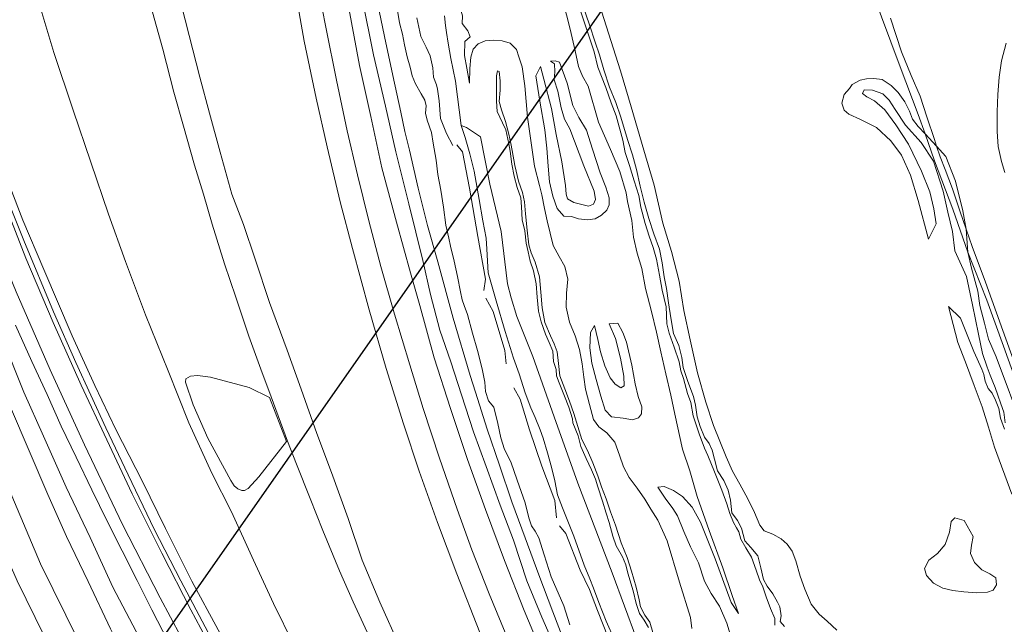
# Model space of a CAD drawing. Header units: metres. Extents: x 69428 to 72581, y 405279 to 408746.
# Tile 20 of 39: x 70308 to 70519, y 408190 to 408319. Entities that reach past the tile are written whole.
import ezdxf

# ---------------------------------------------------------------- set-up
doc = ezdxf.new("R2010")
doc.units = ezdxf.units.M
doc.layers.add('Bladindeling', color=1, linetype='CONTINUOUS', plot=False)
for name, color, linetype, lineweight in [('BS-BINNENKRUINLIJN-KPN', 253, 'CONTINUOUS', 0), ('BS-BINNENTEENLIJN-KPN', 253, 'CONTINUOUS', 0), ('BS-GELEIDERAIL', 253, 'CONTINUOUS', 0), ('BS-INSTEEK-SLOOT-KPN', 253, 'CONTINUOUS', 0), ('BS-KANT-VERHARDING', 253, 'CONTINUOUS', 0), ('BS-KRUINLIJN', 253, 'CONTINUOUS', 0), ('BS-OVERIG-KPN', 253, 'CONTINUOUS', 0), ('BS-RASTER', 253, 'RASTER', 0)]:
    doc.layers.add(name, color=color, linetype=linetype, lineweight=lineweight)
doc.linetypes.add('RASTER', pattern='A,3,-2,[200,RASTER,S=0.75,R=0,X=0,Y=0],-2,3', length=10)

msp = doc.modelspace()

# ---------------------------------------------------------------- linework, layer by layer
at = {"layer": 'Bladindeling'}
msp.add_lwpolyline([(70059.480826, 408602.441538), (70442.02483, 408334.581343), (69982.590105, 407678.440555), (69600.0461, 407946.300751)], close=True, dxfattribs=at)
at = {"layer": 'BS-BINNENKRUINLIJN-KPN'}
for points in [[(70398.814, 408338.849), (70400.289, 408333.463), (70401.977, 408329.706), (70403.144, 408327.558), (70403.383, 408325.558), (70402.914, 408324.154), (70402.019, 408323.313), (70402.428, 408321.527), (70402.908, 408319.831), (70402.864, 408318.167), (70404.034, 408316.62), (70404.577, 408315.35), (70403.418, 408314.33), (70403.348, 408311.392), (70403.841, 408308.65), (70404.388, 408305.49)], [(70278.308, 408323.579), (70282.029, 408312.822), (70285.8, 408302.125), (70289.156, 408292.435), (70292.562, 408282.801), (70296.218, 408272.564), (70300.586, 408261.608), (70304.654, 408251.152), (70309.273, 408239.55), (70313.493, 408230.186), (70318.291, 408219.265), (70323.431, 408208.555), (70328.267, 408197.917), (70333.288, 408188.475), (70338.801, 408177.889), (70344.656, 408167.502), (70350.123, 408157.66), (70355.404, 408148.184), (70361.532, 408137.453), (70368.344, 408125.528), (70374.923, 408114.814), (70379.411, 408108.015), (70383.605, 408101.673)], [(70427.168, 408323.685), (70428.735, 408318.989), (70431, 408312.123), (70431.829, 408308.871), (70433.521, 408304.532), (70434.636, 408301.301), (70435.713, 408298.493), (70437.139, 408293.328), (70437.657, 408290.661), (70438.584, 408287.872), (70439.581, 408284.641), (70440.528, 408281.495), (70440.997, 408278.992), (70441.892, 408275.521), (70442.754, 408272.792), (70443.636, 408270.386), (70444.313, 408267.891), (70444.974, 408264.503), (70445.514, 408261.311), (70446.358, 408257.724), (70446.547, 408254.127), (70447.042, 408252.108), (70448.073, 408249.15), (70449.151, 408245.984), (70449.555, 408244.092), (70450.106, 408242.496), (70450.93, 408239.259), (70451.65, 408237.331), (70452.168, 408234.531), (70453.432, 408230.645), (70454.608, 408227.585), (70455.253, 408226.02), (70456.678, 408222.56), (70458.301, 408218.64), (70459.361, 408215.757), (70459.949, 408213.651), (70460.754, 408211.753), (70461.411, 408210.613), (70461.933, 408209.739), (70462.349, 408208.174), (70463.365, 408206.323), (70464.575, 408204.314), (70465.602, 408201.575), (70466.343, 408199.506), (70467.007, 408198.043), (70467.702, 408195.918), (70468.695, 408193.394), (70469.603, 408191.237), (70469.573, 408189.844)], [(70378.666, 408321.441), (70380.914, 408309.198), (70383.351, 408298.326), (70385.727, 408287.399), (70388.825, 408275.835), (70391.822, 408265.017), (70393.792, 408258.057)], [(70396.646, 408292.687), (70396.293, 408294.954), (70395.397, 408297.54), (70395.051, 408299.047), (70395.185, 408300.641), (70394.869, 408301.815), (70394.083, 408303.156), (70392.917, 408305.302), (70392.179, 408307.017), (70391.74, 408308.855), (70391.114, 408311.062), (70390.552, 408313.623), (70390.112, 408315.939), (70389.506, 408318.33), (70389.055, 408320.991)], [(70471.631, 408189.567), (70470.693, 408190.638), (70470.932, 408191.798), (70470.62, 408193.737), (70470.133, 408194.753), (70469.155, 408196.519), (70467.961, 408198.191), (70467.173, 408199.594), (70466.618, 408202.086), (70465.928, 408204.628), (70464.47, 408206.413), (70463.174, 408207.853), (70462.48, 408210.509), (70461.647, 408212.193), (70460.427, 408213.825), (70460.117, 408216.506), (70459.637, 408218.635), (70458.694, 408220.67), (70457.346, 408222.788), (70456.719, 408225.219), (70456.191, 408227.157), (70455.582, 408228.614), (70454.6, 408229.951), (70453.652, 408232.237), (70453.038, 408234.286), (70452.652, 408236.765), (70452.217, 408238.64), (70451.049, 408241.83), (70450.05, 408244.774), (70449.711, 408246.931), (70449.074, 408249.515), (70447.943, 408252.081), (70447.387, 408255.386), (70446.92, 408258.632), (70446.48, 408261.659), (70445.949, 408264.152), (70445.561, 408267.149), (70444.969, 408270.04), (70443.778, 408273.288), (70442.68, 408276.59), (70441.703, 408280.046), (70440.844, 408283.463), (70440.036, 408287.019), (70439.234, 408290.17), (70438.16, 408293.481), (70436.704, 408298.237), (70435.645, 408301.32), (70434.281, 408304.606), (70433.122, 408308.303), (70432.166, 408311.476), (70431.229, 408314.218), (70430.028, 408317.886), (70428.634, 408322.004)], [(70292.89, 408319.764), (70297.742, 408306.021), (70303.919, 408289.384), (70309.108, 408276.244), (70313.585, 408265.736), (70319.571, 408251.565), (70324.422, 408240.967), (70328.892, 408231.604), (70334.647, 408220.474), (70339.545, 408210.496), (70345.154, 408199.234), (70350.742, 408188.819), (70355.836, 408179.691), (70361.505, 408169.536), (70366.918, 408160.344), (70372.818, 408150.824), (70377.923, 408143.202), (70383.545, 408134.285), (70387.258, 408128.063)], [(70421.671, 408310.174), (70422.721, 408310.262), (70423.614, 408309.908), (70425.23, 408305.488), (70426.44, 408300.665), (70427.722, 408298.174), (70429.367, 408295.41), (70430.667, 408291.404), (70432.309, 408286.36), (70433.534, 408283.243), (70434.234, 408280.988), (70434.258, 408279.511), (70433.724, 408278.38), (70432.621, 408277.319), (70431.214, 408276.547), (70429.611, 408276.31), (70427.655, 408276.493), (70426.191, 408276.996), (70424.557, 408277.077), (70423.097, 408278.708), (70422.202, 408281.369), (70421.483, 408284.413), (70421.173, 408287.77), (70420.948, 408291.622), (70420.465, 408295.539), (70419.463, 408301.608), (70418.562, 408307.012), (70419.596, 408309.036)], [(70443.559, 408188.266), (70442.942, 408190.504), (70441.873, 408191.98), (70440.922, 408193.763), (70440.607, 408195.253), (70440.002, 408197.932), (70439.023, 408201.329), (70438.035, 408204.281), (70436.762, 408207.424), (70435.594, 408211.148), (70434.526, 408214.043), (70433.574, 408216.765), (70432.597, 408219.32), (70431.809, 408221.73), (70430.775, 408224.445), (70429.584, 408227.134), (70428.363, 408229.454), (70427.528, 408232.199), (70426.699, 408235.004), (70425.793, 408237.645), (70424.76, 408240.234), (70423.702, 408243.062), (70423.403, 408245.653), (70423.147, 408248.144), (70422.481, 408249.874), (70421.683, 408251.579), (70420.495, 408254.422), (70419.95, 408257.508), (70419.672, 408260.863), (70419.372, 408264.169), (70418.449, 408267.281), (70417.613, 408269.295), (70417.106, 408270.98), (70416.702, 408274.086), (70416.373, 408277.561), (70416.165, 408280.124), (70415.736, 408282.164), (70414.871, 408284.523), (70414.086, 408287.872), (70413.549, 408291.096), (70413.233, 408292.594), (70412.809, 408294.607), (70412.111, 408297.267), (70411.21, 408299.774), (70410.782, 408301.567), (70410.954, 408303.955), (70410.926, 408305.986), (70410.752, 408307.917), (70410.389, 408308.089), (70410.166, 408307.024), (70410.197, 408304.129), (70410.143, 408301.627), (70410.342, 408299.414), (70411.428, 408297.023), (70412.149, 408295.496), (70412.842, 408292.553), (70413.07, 408290.965), (70413.454, 408288.188), (70413.964, 408285.647), (70414.575, 408283.224), (70415.356, 408281.011), (70415.518, 408279.075), (70415.674, 408276.282), (70416.223, 408273.963), (70416.481, 408271.3), (70416.911, 408269.456), (70417.392, 408267.515), (70418.059, 408265.401), (70418.642, 408262.674), (70418.88, 408259.801), (70419.145, 408256.816), (70419.688, 408254.551), (70420.607, 408251.895), (70421.427, 408250.128), (70422.176, 408248.267), (70422.367, 408246.057), (70422.882, 408244.358), (70422.965, 408243.005), (70423.542, 408241.559), (70424.71, 408238.727), (70425.595, 408236.353), (70426.402, 408233.854), (70426.478, 408233.023), (70427.578, 408230.216), (70428.187, 408227.974), (70429.304, 408225.36), (70430.429, 408222.982), (70431.305, 408220.961), (70431.791, 408219.316), (70432.776, 408216.32), (70433.613, 408213.732), (70434.245, 408211.742), (70435.023, 408208.817), (70435.716, 408206.766), (70437.095, 408204.413), (70437.803, 408202.701), (70438.176, 408200.933), (70439.35, 408197.143), (70440.01, 408194.458), (70440.71, 408192.305), (70441.673, 408190.943), (70442.593, 408189.352)], [(70502.407, 408272.202), (70503.996, 408275.441), (70503.529, 408278.678), (70502.665, 408282.26), (70500.911, 408286.663), (70498.127, 408292.453), (70495.384, 408296.594), (70493.05, 408299.743), (70490.859, 408301.699), (70489.252, 408302.57), (70488.282, 408303.235), (70488.639, 408304.034), (70490.401, 408304.005), (70492.671, 408303.153), (70493.99, 408301.851), (70495.274, 408299.856), (70497.486, 408296.518), (70500.834, 408292.796), (70503.442, 408288.796), (70505.493, 408282.414), (70506.533, 408277.978), (70507.516, 408273.799), (70508.027, 408269.729), (70510.531, 408264.232), (70511.744, 408258.199), (70513.088, 408251.914), (70513.911, 408247.82), (70514.894, 408244.879), (70515.522, 408243.207), (70516.104, 408241.734), (70516.637, 408240.558), (70517.15, 408238.906), (70517.819, 408237.082), (70518.439, 408235.315), (70518.759, 408233.016)], [(70396.646, 408292.687), (70397.266, 408289.068)], [(70401.74, 408292.31), (70402.927, 408290.823), (70404.425, 408283.05), (70406.183, 408272.783), (70407.823, 408263.671), (70407.448, 408261.245)], [(70407.895, 408259.574), (70409.479, 408256.749), (70411.948, 408248.429), (70412.271, 408245.575)], [(70393.792, 408258.057), (70396.878, 408246.9), (70400.377, 408236.061), (70403.982, 408225.147), (70407.863, 408214.522), (70411.864, 408203.602), (70416.08, 408192.945), (70420.155, 408183.309), (70424.984, 408172.096), (70430.155, 408160.443), (70436.125, 408147.749), (70442.546, 408135.185), (70448.761, 408123.325), (70454.476, 408112.748), (70460.886, 408101.842), (70466.423, 408092.084), (70472.445, 408082.846)], [(70518.604, 408231.623), (70517.762, 408233.987), (70517.374, 408236.088), (70516.687, 408237.872), (70515.96, 408239.34), (70515.156, 408240.306), (70514.448, 408241.885), (70514.181, 408243.337), (70513.752, 408244.486), (70512.033, 408248.23), (70509.184, 408255.307), (70506.632, 408257.815)], [(70431.103, 408253.736), (70430.227, 408252.279), (70430.085, 408249.016), (70430.539, 408245.703), (70431.438, 408242.264), (70432.458, 408238.708), (70433.344, 408235.728), (70434.724, 408234.259), (70437.2, 408234.027), (70439.231, 408233.623), (70440.493, 408234.036), (70441.134, 408234.939), (70441.174, 408236.383), (70440.404, 408238.62), (70439.77, 408241.341), (70439.078, 408245.306), (70437.951, 408250.211), (70437.124, 408252.284), (70436.041, 408254.259), (70434.191, 408254.104)], [(70413.856, 408240.466), (70415.215, 408238.041), (70417.248, 408231.506), (70419.83, 408223.736), (70422.601, 408216.42), (70423.008, 408212.768)], [(70444.626, 408219.25), (70445.977, 408219.392), (70447.975, 408218.581), (70449.909, 408217.317), (70451.923, 408215.009), (70453.718, 408211.806), (70456.847, 408204.008), (70460.302, 408194.669), (70461.802, 408192.359)], [(70423.616, 408211.001), (70424.97, 408209.366), (70428.072, 408201.59), (70430.035, 408197.473), (70431.73, 408192.954), (70435.095, 408184.504), (70437.591, 408178.778), (70440.659, 408171.607), (70444.787, 408163.156), (70448.997, 408153.902), (70452.448, 408147.373), (70455.236, 408141.587), (70459.371, 408133.038), (70463.307, 408125.901), (70468.784, 408116.404), (70472.022, 408111.133), (70475.826, 408104.616), (70480.641, 408096.507), (70483.098, 408092.545), (70487.952, 408085.362)]]:
    msp.add_lwpolyline(points, dxfattribs=at)
at = {"layer": 'BS-BINNENTEENLIJN-KPN'}
for points in [[(70373.761, 408444.052), (70372.378, 408443.634), (70371.474, 408442.938), (70371.104, 408441.971), (70371.044, 408440.147), (70370.857, 408437.431), (70370.616, 408434.223), (70370.501, 408430.164), (70370.524, 408426.914), (70370.671, 408417.356), (70371.27, 408406.857), (70372.094, 408394.681), (70373.124, 408383.372), (70374.456, 408372.107), (70376.122, 408359.355), (70377.502, 408347.166), (70379.521, 408334.421), (70381.541, 408323.616), (70383.939, 408311.529), (70386.508, 408300.562), (70388.673, 408290.823), (70391.487, 408279.692), (70394.46, 408267.663)], [(70311.878, 408324.874), (70315.67, 408312.033), (70319.786, 408299.7), (70323.604, 408288.576), (70327.37, 408277.503), (70330.984, 408267.434), (70335.25, 408256.021), (70340.076, 408244.101), (70344.496, 408233.032), (70349.389, 408222.282), (70353.608, 408214.036), (70358.313, 408203.678), (70362.572, 408194.492), (70366.935, 408185.648), (70370.669, 408178.561), (70375.445, 408169.396), (70380.322, 408160.116), (70384.463, 408152.848), (70389.094, 408144.523)], [(70431.688, 408323.788), (70434.095, 408316.107), (70436.62, 408308.059), (70438.893, 408300.381), (70441.612, 408291.177), (70443.812, 408283.688), (70445.71, 408275.592), (70447.5, 408269.586), (70449.203, 408263.243), (70450.181, 408256.974), (70451.498, 408250.68), (70453.1, 408243.646), (70454.83, 408237.438), (70456.522, 408232.416), (70459.216, 408225.73), (70460.561, 408222.688), (70462.092, 408219.916), (70463.805, 408216.8), (70465.219, 408213.894), (70466.364, 408211.163), (70467.306, 408209.958), (70469.17, 408209.253), (70470.947, 408208.231), (70472.255, 408207.121), (70473.306, 408205.597), (70474.082, 408203.545), (70474.997, 408200.311), (70475.96, 408197.492), (70477.359, 408194.338), (70479.053, 408192.192), (70480.75, 408190.664), (70482.812, 408188.786)], [(70461.802, 408192.359), (70460.474, 408196.172), (70458.491, 408202.069), (70455.6, 408210.021), (70453.042, 408217.308), (70451.415, 408222.797), (70449.847, 408227.415), (70448.231, 408234.865), (70447.397, 408238.915), (70446.287, 408243.467), (70445.251, 408248.143), (70444.295, 408252.327), (70443.28, 408256.732), (70442.012, 408261.644), (70441.195, 408265.899), (70440.22, 408269.163), (70439.427, 408272.625), (70439.068, 408276.157), (70438.145, 408280.189), (70437.832, 408282.045), (70436.505, 408286.612), (70434.489, 408291.333), (70431.982, 408297.164), (70429.737, 408304.852), (70428.546, 408306.983), (70427.698, 408308.993), (70426.995, 408312.353), (70426.137, 408316.084), (70425.388, 408318.97), (70424.603, 408321.863)], [(70393.182, 408319.404), (70394.034, 408315.433), (70395.151, 408313.173), (70395.99, 408311.311), (70396.56, 408308.747), (70396.716, 408306.742), (70397.346, 408305.131), (70397.6, 408304.16), (70397.906, 408301.692), (70398.196, 408297.958)], [(70399.832, 408313.983), (70399.522, 408316.271), (70399.297, 408317.788), (70399.066, 408319.81)], [(70402.626, 408296.401), (70401.437, 408305.906), (70400.399, 408310.758), (70399.832, 408313.983)], [(70404.388, 408305.49), (70404.464, 408308.582), (70404.71, 408311.007), (70405.176, 408312.737), (70406.241, 408313.855), (70407.729, 408314.458), (70409.618, 408314.602), (70411.355, 408314.506), (70413.062, 408314.011), (70414.433, 408312.676), (70414.946, 408311.071), (70415.665, 408308.938), (70416.203, 408304.889), (70416.782, 408298.216), (70418.31, 408287.788), (70419.363, 408283.647), (70419.865, 408281.648), (70420.416, 408278.692), (70421.019, 408276.072), (70422.271, 408270.822), (70423.548, 408268.481), (70424.774, 408266.343), (70425.376, 408263.624), (70425.131, 408260.633), (70425.023, 408257.646), (70425.775, 408254.461), (70426.99, 408251.537), (70427.915, 408248.68), (70428.486, 408245.623), (70428.793, 408242.78), (70429.171, 408240.184), (70430.035, 408236.94), (70430.902, 408233.74), (70432.002, 408232.171), (70433.745, 408230.864), (70435.403, 408228.859), (70436.423, 408226.12), (70437.293, 408223.588), (70438.487, 408221.362), (70440.188, 408219.032), (70441.842, 408216.696), (70443.141, 408214.599), (70444.636, 408212.207), (70446.604, 408207.847), (70449.267, 408199.018), (70451.603, 408191.456), (70451.884, 408189.151)], [(70419.596, 408309.036), (70420.269, 408306.32), (70421.929, 408300.078), (70422.91, 408294.52), (70424.131, 408288.703), (70424.905, 408283.664), (70425.068, 408281.791), (70425.346, 408280.81), (70426.713, 408280.037), (70429.822, 408279.253), (70430.913, 408279.653), (70431.34, 408280.678), (70430.993, 408282.411), (70428.85, 408287.834), (70425.801, 408295.694), (70424.701, 408297.806), (70423.957, 408300.212), (70423.262, 408303.788), (70422.509, 408306.191), (70422.634, 408307.905), (70422.54, 408309.591), (70421.671, 408310.174)], [(70502.407, 408272.202), (70500.195, 408280.409), (70498.522, 408285.857), (70496.59, 408290.093), (70494.38, 408293.167), (70491.321, 408296.004), (70487.898, 408297.688), (70485.391, 408298.815), (70484.37, 408299.687), (70483.881, 408301.203), (70484.401, 408303.053), (70485.489, 408304.321), (70486.06, 408305.201), (70487.832, 408306.101), (70489.151, 408306.367), (70490.716, 408306.457), (70492.466, 408306.215), (70494.416, 408304.943), (70495.883, 408303.446), (70497.319, 408301.5), (70498.355, 408299.524), (70499.003, 408297.754), (70500.169, 408296.215), (70501.646, 408294.659)], [(70398.196, 408297.958), (70399.506, 408294.716), (70400.86, 408292.174)], [(70435.388, 408186.699), (70433.581, 408190.712), (70432.015, 408194.697), (70430.874, 408197.758), (70430.133, 408199.752), (70428.916, 408202.626), (70426.679, 408208.828), (70424.239, 408214.89), (70423.206, 408217.675), (70422.607, 408220.645), (70421.911, 408223.577), (70421.054, 408226.624), (70420.148, 408229.705), (70419.518, 408231.546), (70418.437, 408234.122), (70417.497, 408236.191), (70416.295, 408239.431), (70415.015, 408243.442), (70413.782, 408246.783), (70412.049, 408252.508), (70410.1, 408259.003), (70408.404, 408265.024), (70408.131, 408270.017), (70407.969, 408272.425), (70407.29, 408276.099), (70406.49, 408280.666), (70405.394, 408286.711), (70404.518, 408290.399), (70403.461, 408293.887), (70402.626, 408296.401)], [(70501.646, 408294.659), (70504.109, 408292.032)], [(70504.109, 408292.032), (70506.057, 408289.787), (70508.133, 408284.585), (70509.74, 408278.2), (70510.419, 408274.288)], [(70510.419, 408274.288), (70510.813, 408269.444)], [(70510.813, 408269.444), (70511.556, 408266.029), (70512.9, 408261.104), (70513.368, 408258.043), (70514.322, 408254.264), (70515.184, 408250.855), (70516.801, 408247.092), (70522.733, 408231.311)], [(70394.46, 408267.663), (70396.095, 408260.4), (70398.108, 408252.743), (70400.458, 408246.011), (70402.703, 408239.003), (70405.276, 408231.052), (70407.993, 408223.719), (70410.943, 408215.447), (70413.803, 408207.954), (70416.683, 408199.329), (70419.844, 408191.544), (70423.106, 408184.1)], [(70520.198, 408217.821), (70516.509, 408227.8), (70515.187, 408232.105), (70513.873, 408236.417), (70512.141, 408241.002), (70510.297, 408245.972), (70508.645, 408250.147), (70506.632, 408257.815)], [(70383.522, 408113.632), (70376.589, 408124.077), (70370.298, 408133.915), (70365.183, 408142.321), (70360.354, 408150.512), (70355.344, 408158.983), (70351.512, 408165.633), (70347.962, 408171.764), (70344.38, 408178.489), (70340.164, 408186.206), (70336.614, 408193.101), (70333.445, 408199.403), (70330.314, 408205.73), (70327.054, 408212.019), (70323.806, 408218.712), (70320.482, 408225.697), (70317.275, 408232.292), (70314.262, 408239.045), (70310.98, 408246.07), (70307.54, 408253.81)], [(70434.191, 408254.104), (70435.566, 408250.992), (70436.679, 408246.798), (70437.38, 408242.951), (70437.409, 408240.877), (70436.692, 408240.463), (70435.513, 408241.255), (70434.431, 408242.632), (70433.325, 408245.16), (70432.384, 408248.133), (70431.789, 408250.754), (70431.103, 408253.736)], [(70460.276, 408187.22), (70459.365, 408190.238), (70457.751, 408193.904), (70456.003, 408196.582), (70454.602, 408199.205), (70453.321, 408203.15), (70451.563, 408206.543), (70450.194, 408209.851), (70448.798, 408213.139), (70447.807, 408214.704), (70446.174, 408216.915), (70444.626, 408219.25)]]:
    msp.add_lwpolyline(points, dxfattribs=at)
at = {"layer": 'BS-GELEIDERAIL'}
msp.add_lwpolyline([(70290.692, 408321.927), (70295.055, 408309.333), (70299.556, 408296.804), (70304.431, 408284.02), (70309.258, 408271.906), (70315.626, 408256.693), (70320.42, 408245.84), (70326.795, 408231.912), (70331.54, 408221.879), (70337.12, 408210.305), (70342.807, 408199.324), (70348.613, 408188.304), (70355.186, 408176.285), (70362.338, 408163.686), (70369.554, 408151.479), (70377.087, 408139.047), (70382.254, 408130.915), (70385.131, 408126.387)], dxfattribs=at)
at = {"layer": 'BS-INSTEEK-SLOOT-KPN'}
for points in [[(70342.9, 408322.328), (70344.564, 408315.636), (70346.846, 408306.742), (70348.89, 408299.038), (70351.212, 408290.748), (70353.699, 408281.771), (70356.182, 408275.318), (70358.655, 408267.901), (70361.72, 408258.673), (70365.489, 408248.505), (70368.5, 408240.216), (70371.849, 408230.71), (70374.935, 408222.415), (70378.501, 408212.612), (70381.528, 408203.712), (70385.285, 408194.728), (70389.636, 408185.108), (70392.626, 408179.143)], [(70390.258, 408171.944), (70386.827, 408179.217), (70383.002, 408187.416), (70379.553, 408194.799), (70376.648, 408201.4), (70373.112, 408210.028), (70370.395, 408216.86), (70367.511, 408224.211), (70365.575, 408229.113), (70362.075, 408238.573), (70359.886, 408244.451), (70357.298, 408251.462), (70354.56, 408259.807), (70352.092, 408266.914), (70349.474, 408275.352), (70347.655, 408281.75), (70345.705, 408287.997), (70343.38, 408296.287), (70341.285, 408303.551), (70338.943, 408312.707), (70336.763, 408320.596)], [(70402.626, 408296.401), (70403.764, 408296), (70406.743, 408293.986), (70408.755, 408283.885), (70411.154, 408273.833), (70412.554, 408262.677), (70413.299, 408259.685), (70414.504, 408255.683), (70417.967, 408247.138), (70422.507, 408234.299), (70427.519, 408220.114), (70434.848, 408201.006), (70440.16, 408186.78), (70448.724, 408168.906), (70458.048, 408149.286), (70468.358, 408130.051), (70477.485, 408113.93), (70486.714, 408099.4), (70497.305, 408081.668)], [(70397.266, 408289.068), (70397.672, 408286.001), (70398.278, 408282.611), (70398.879, 408279.032), (70399.37, 408275.205), (70400.015, 408272.39), (70400.342, 408270.669), (70401.145, 408267.505), (70401.856, 408264.248), (70402.491, 408260.93), (70402.875, 408259.269), (70403.275, 408258.057), (70403.98, 408256.12), (70405.062, 408252.142), (70406.103, 408248.436), (70407.11, 408244.494), (70407.704, 408241.65), (70407.84, 408239.69), (70408.502, 408237.712), (70409.581, 408236.312), (70410.471, 408232.896), (70411.073, 408229.816), (70411.863, 408227.348), (70413.265, 408224.697), (70414.624, 408220.791), (70416.318, 408215.933), (70417.099, 408212.718), (70417.66, 408211.056), (70418.401, 408209.871), (70419.182, 408208.44), (70420.324, 408204.88), (70421.825, 408200.169), (70424.519, 408193.94), (70425.817, 408189.878)]]:
    msp.add_lwpolyline(points, dxfattribs=at)
at = {"layer": 'BS-KANT-VERHARDING'}
msp.add_lwpolyline([(70852.650057, 407706.377669), (70809.280876, 407729.229398), (70765.357452, 407752.406917), (70720.855443, 407776.043997), (70677.112088, 407800.480818), (70634.261084, 407827.298684), (70593.475436, 407855.876464), (70554.150203, 407887.05072), (70516.58306, 407920.42784), (70480.829127, 407955.654835), (70447.122902, 407993.008258), (70416.163898, 408031.360892), (70386.742712, 408071.98789), (70359.351155, 408114.850193), (70334.513627, 408159.012148), (70312.845863, 408202.959651), (70293.035282, 408249.61254), (70275.750659, 408297.212733)], dxfattribs=at)
at = {"layer": 'BS-KRUINLIJN'}
msp.add_lwpolyline([(70805.521269, 407722.154991), (70760.443513, 407744.010818), (70716.153167, 407767.19436), (70671.456277, 407791.070267), (70627.914067, 407817.972772), (70587.06384, 407847.65749), (70546.571404, 407878.625944), (70509.406119, 407912.796838), (70474.131183, 407950.016494), (70440.802877, 407988.061333), (70413.638656, 408022.817291), (70381.024647, 408069.068675), (70354.562302, 408110.456393), (70328.972828, 408156.293257), (70307.89165, 408199.281345), (70286.603322, 408247.93577), (70269.488611, 408295.370635), (70255.458509, 408341.015778)], dxfattribs=at)
at = {"layer": 'BS-OVERIG-KPN'}
for points in [[(70287.739, 408328), (70293.985, 408309.592), (70301.144, 408289.974), (70309.745, 408268.125), (70315.525, 408254.436), (70321.519, 408241.068), (70327.01, 408229.369), (70332.38, 408217.859), (70338.756, 408205.189), (70344.964, 408193.115), (70351.358, 408181.186), (70358.408, 408168.524), (70364.677, 408157.804), (70371.137, 408146.915), (70377.923, 408135.973), (70385.154, 408124.711)], [(70366.898, 408326.999), (70369.102, 408314.387), (70371.701, 408302.229), (70374.065, 408291.885), (70376.841, 408280.138), (70379.442, 408270.16), (70382.987, 408257.13), (70386.6, 408244.596), (70390.31, 408232.777), (70393.677, 408222.727)], [(70371.995, 408326.512), (70373.787, 408317.02), (70376.053, 408306.106), (70378.328, 408295.299), (70380.534, 408285.897), (70382.932, 408276.091), (70385.465, 408266.351), (70388.415, 408256.156), (70391.686, 408245.363), (70394.501, 408236.067)], [(70285.163, 408320.789), (70290.581, 408304.925), (70295.803, 408290.695), (70301.524, 408275.782), (70307.643, 408260.978), (70314.93, 408244.279), (70322.235, 408228.345), (70330.376, 408211.333), (70338.377, 408195.675), (70347.237, 408179.151), (70356.546, 408162.546), (70365.462, 408147.199), (70373.799, 408133.668), (70382.892, 408119.595)], [(70494.267, 408319.337), (70496.656, 408312.169), (70498.683, 408307.127), (70500.643, 408302.664), (70502.047, 408298.26), (70503.643, 408293.419), (70504.109, 408292.032)], [(70518.944, 408313.966), (70517.974, 408310.23), (70517.446, 408306.777), (70517.215, 408303.058), (70517.057, 408299.351), (70517.05, 408295.177), (70517.292, 408291.954), (70517.956, 408288.719), (70518.646, 408286.405)], [(70504.109, 408292.032), (70504.88, 408289.736), (70505.957, 408287.023), (70507.497, 408282.899), (70509.102, 408278.235), (70510.419, 408274.288)], [(70510.419, 408274.288), (70511.738, 408270.631), (70514.543, 408263.011), (70518.236, 408252.725), (70522.135, 408241.79), (70525.543, 408232.583), (70528.91, 408223.268), (70533.811, 408210.674), (70536.815, 408201.755), (70539.69, 408195.646), (70545.009, 408185.606), (70550.631, 408176.205), (70557.645, 408164.573), (70564.158, 408153.973), (70570.787, 408142.89), (70575.797, 408134.599), (70581.496, 408124.706), (70587.72, 408117.322), (70588.884, 408117.732), (70589.749, 408119.083), (70588.646, 408120.837), (70587.873, 408122.728), (70587.549, 408125.585)], [(70382.482, 408092.098), (70377.464, 408099.894), (70372.657, 408107.577), (70367.795, 408115.466), (70364.164, 408121.485), (70358.798, 408130.737), (70354.398, 408138.415), (70349.641, 408146.953), (70344.797, 408155.928), (70340.74, 408163.562), (70336.916, 408170.86), (70332.814, 408178.983), (70327.773, 408189.028), (70323.002, 408199.15), (70318.425, 408208.746), (70314.444, 408217.698), (70310.421, 408227.019), (70306.476, 408236.341)], [(70394.501, 408236.067), (70398.044, 408225.45), (70401.781, 408214.572), (70404.941, 408205.922), (70408.601, 408196.543), (70412.02, 408188.244), (70415.954, 408178.91), (70419.733, 408169.865), (70422.883, 408163.054), (70427.245, 408153.511), (70432.95, 408141.66), (70438.377, 408130.979), (70444.428, 408119.451), (70450.731, 408107.802), (70456.141, 408098.638), (70462.048, 408088.52), (70468.947, 408077.108)], [(70393.677, 408222.727), (70397.584, 408211.749), (70401.71, 408200.763), (70406.624, 408188.244), (70411.647, 408176.205), (70417.015, 408164.071), (70422.662, 408151.731), (70427.714, 408140.994), (70433.815, 408128.839), (70440.591, 408115.988), (70447.497, 408103.508), (70455.496, 408089.768), (70463.012, 408077.337), (70472.427, 408062.566), (70481.161, 408049.831), (70489.067, 408038.616), (70497.855, 408026.7), (70507.884, 408013.81), (70517.102, 408002.628), (70527.635, 407990.491), (70537.342, 407979.495), (70548.286, 407967.392), (70558.42, 407956.769)]]:
    msp.add_lwpolyline(points, dxfattribs=at)
for points in [[(70361.727, 408238.403), (70365.328, 408229.008), (70359.47, 408221.452), (70357.208, 408219.018), (70356.4, 408218.599), (70355.812, 408218.603), (70354.999, 408218.917), (70354.218, 408219.541), (70353.491, 408220.68), (70348.575, 408229.744), (70345.426, 408236.811), (70343.817, 408241.649), (70343.881, 408242.376), (70344.87, 408242.947), (70346.388, 408243.101), (70349.163, 408242.754), (70357.417, 408240.575)], [(70512.608, 408196.721), (70509.902, 408196.98), (70507.614, 408197.246), (70505.427, 408197.731), (70503.444, 408198.806), (70501.96, 408200.448), (70501.532, 408201.907), (70502.444, 408203.687), (70504.336, 408205.117), (70505.966, 408207.037), (70506.892, 408209.687), (70507.249, 408211.959), (70508.042, 408212.754), (70509.996, 408212.162), (70511.895, 408208.789), (70511.59, 408206.939), (70511.371, 408205.108), (70512.174, 408203.175), (70513.741, 408201.634), (70515.449, 408200.762), (70516.767, 408199.94), (70516.932, 408198.472), (70516.195, 408197.318), (70514.949, 408196.858)]]:
    msp.add_lwpolyline(points, close=True, dxfattribs=at)
at = {"layer": 'BS-RASTER', "flags": 128}
for points in [[(70392.259, 408448.266), (70389.437, 408448.068), (70386.026, 408447.829), (70380.109, 408447.321), (70376.568, 408446.952), (70373.547, 408446.671), (70373.575, 408446.328), (70373.761, 408444.052), (70374.002, 408438.2), (70374.269, 408430.341), (70374.391, 408426.197), (70374.513, 408422.043), (70374.74, 408414.027), (70375.086, 408401.418), (70375.533, 408393.179), (70376.122, 408384.895), (70376.731, 408376.596), (70377.608, 408368.192), (70379.16, 408356.045), (70380.947, 408343.707), (70381.616, 408339.675), (70383.736, 408327.766), (70386.287, 408315.431), (70388.065, 408307.076), (70389.743, 408299.259), (70390.625, 408295.129), (70391.59, 408291.203), (70393.466, 408283.058), (70395.483, 408275.115), (70397.63, 408267.32), (70400.91, 408255.349), (70404.561, 408243.085), (70405.695, 408239.536), (70408.215, 408231.654), (70410.798, 408223.978), (70413.43, 408216.159), (70416.281, 408208.465), (70419.186, 408200.564), (70422.177, 408192.698), (70425.147, 408185.087), (70428.249, 408177.756), (70429.703, 408173.92), (70431.492, 408170.076), (70434.817, 408162.556), (70438.12, 408155.188), (70440.093, 408151.39), (70443.821, 408144.017), (70447.498, 408136.624), (70451.312, 408129.396), (70455.38, 408121.85), (70459.522, 408114.775), (70463.691, 408107.627), (70467.928, 408100.752), (70472.31, 408093.567), (70476.802, 408086.599), (70481.105, 408079.655), (70485.787, 408072.639), (70490.546, 408065.907), (70495.399, 408059.191), (70500.447, 408052.384), (70505.134, 408045.804), (70510.179, 408039.11), (70515.223, 408032.53), (70520.329, 408026.008), (70525.458, 408019.577), (70530.69, 408013.161), (70535.895, 408006.72), (70541.216, 408000.304), (70546.588, 407994.026), (70552.102, 407987.86), (70557.682, 407981.68), (70563.386, 407975.694), (70569.27, 407969.965), (70575.192, 407964.127), (70581.256, 407958.625), (70587.754, 407952.953), (70594.164, 407947.584), (70597.529, 407944.868), (70600.573, 407942.337), (70606.693, 407937.132), (70613.068, 407931.831), (70619.54, 407926.383), (70626.091, 407921.361), (70632.817, 407916.078), (70639.419, 407911.047), (70646.196, 407906.307), (70653.1, 407901.511), (70660.141, 407896.746), (70666.968, 407892.331), (70673.784, 407887.811), (70680.677, 407883.401), (70687.745, 407879.378), (70694.934, 407875.304), (70702.193, 407871.227), (70709.487, 407867.282), (70716.768, 407863.399), (70724.18, 407859.565), (70731.651, 407855.536), (70738.955, 407851.716), (70742.169, 407850.105), (70745.671, 407848.058), (70748.813, 407846.03), (70751.563, 407843.293), (70754.185, 407840.007), (70758.337, 407833.143), (70762.664, 407826.144), (70767.189, 407819.123), (70769.347, 407815.818), (70771.323, 407812.732), (70773.489, 407809.571), (70775.744, 407805.872), (70780.301, 407798.889), (70782.668, 407795.361), (70785.045, 407792.071), (70788.034, 407789.139), (70791.074, 407786.571), (70794.484, 407784.051), (70798.121, 407781.906), (70805.066, 407777.982), (70812.327, 407773.896), (70819.449, 407769.875), (70826.709, 407765.825), (70833.787, 407761.74), (70841.203, 407757.613), (70848.342, 407753.58), (70855.42, 407749.431), (70862.645, 407745.365), (70869.786, 407741.366), (70877.023, 407737.281), (70884.303, 407733.202), (70891.774, 407729.082), (70898.865, 407725.067), (70906.049, 407721.064), (70913.154, 407717.194), (70920.642, 407713.091), (70927.764, 407709.136), (70935.088, 407705.091), (70942.379, 407701.187), (70949.759, 407697.174), (70957.169, 407693.125), (70964.596, 407689.049), (70971.55, 407685.372), (70979.269, 407681.498), (70986.744, 407677.688), (70993.817, 407674.241), (71001.439, 407670.523), (71009.123, 407666.634), (71015.386, 407663.584), (71023.132, 407659.722), (71030.198, 407656.176), (71037.73, 407652.368), (71048.828, 407646.882), (71060.022, 407641.33), (71067.45, 407637.63), (71074.837, 407634.299), (71082.36, 407631.014), (71090.005, 407627.882), (71097.38, 407624.874), (71105.179, 407621.784), (71112.751, 407619.126), (71120.333, 407616.919), (71128.365, 407614.518), (71136.311, 407612.139), (71144.371, 407609.678), (71152.219, 407607.555), (71159.788, 407605.224), (71167.61, 407602.811), (71175.391, 407600.439), (71183.385, 407598.163), (71191.051, 407595.35), (71198.948, 407592.544), (71206.195, 407589.932), (71214.059, 407587.427), (71221.071, 407585.321), (71225.408, 407583.964), (71233.163, 407581.168), (71240.992, 407578.545), (71244.882, 407577.195), (71248.843, 407575.469), (71255.906, 407571.947), (71263.386, 407567.993), (71269.571, 407564.559), (71275.697, 407561.162), (71281.476, 407557.925), (71288.341, 407554.074), (71291.976, 407552.204), (71295.847, 407550.446), (71299.957, 407549.393), (71308.728, 407547.166), (71317.42, 407544.98), (71322.249, 407543.791), (71329.218, 407539.098), (71336.065, 407534.436), (71346.17, 407527.336), (71352.767, 407522.862), (71357.947, 407519.273), (71363.009, 407515.673), (71370.406, 407510.417), (71376.564, 407506.114), (71386.922, 407498.998), (71397.241, 407491.747), (71404.011, 407487.078), (71411.154, 407482.265), (71417.934, 407477.481), (71424.119, 407473.073), (71431.847, 407465.752), (71440.052, 407457.86), (71448.163, 407450.414), (71463.287, 407442.429), (71478.02, 407435.21), (71488.827, 407429.73), (71503.523, 407422.264), (71511.071, 407418.446), (71518.643, 407414.732), (71523.338, 407412.612), (71527.902, 407410.756), (71530.064, 407409.923)], [(70374.391, 408426.197), (70378.668, 408426.415), (70379.299, 408426.388), (70382.395, 408429.982), (70383.846, 408431.99), (70387.065, 408436.277), (70390.097, 408440.302), (70392.907, 408444.268), (70394.515, 408446.493), (70397.448, 408444.405), (70399.639, 408442.573), (70402.747, 408440.127), (70404.932, 408438.652), (70406.857, 408437.351), (70416.638, 408429.84), (70428.819, 408420.566), (70434.688, 408416.145), (70441.204, 408411.334), (70446.587, 408407.207), (70453.157, 408402.3), (70459.062, 408397.743), (70465.69, 408392.744), (70469.477, 408382.343), (70473.168, 408371.995), (70477.009, 408361.734), (70481.115, 408350.629), (70484.822, 408340.253), (70488.846, 408329.366), (70492.371, 408319.612), (70496.367, 408308.952), (70500.202, 408298.746), (70501.646, 408294.659), (70503.688, 408288.877), (70507.554, 408278.566), (70510.813, 408269.444), (70514.831, 408259.149), (70518.361, 408249.357), (70521.991, 408239.293), (70525.44, 408229.454), (70528.876, 408220.197), (70532.346, 408210.646), (70535.75, 408201.439), (70538.54, 408193.692), (70543.849, 408184.921), (70549.41, 408175.734), (70554.238, 408167.688), (70560.335, 408157.754), (70565.682, 408149.043), (70571.69, 408139.199), (70576.46, 408130.92), (70580.24, 408124.52), (70586.715, 408116.717), (70593.275, 408108.85), (70599.276, 408101.754), (70606.086, 408093.711), (70612.675, 408085.79), (70618.114, 408079.166), (70626.609, 408068.769), (70633.303, 408060.871), (70635.237, 408058.494), (70636.112, 408057.416), (70636.428, 408057.034), (70639.78, 408052.883), (70642.536, 408049.366), (70643.179, 408048.51), (70646.383, 408044.77), (70653.218, 408036.666), (70659.395, 408029.296), (70664.368, 408023.406), (70673.169, 408020), (70682.476, 408016.509), (70683.65, 408016.094), (70700.288, 408009.762), (70709.765, 408006.694), (70730.601, 408000.744), (70761.709, 407991.064), (70777.557, 407986.155), (70780.679, 407985.063), (70791.641, 407982.406), (70797.936, 407980.945), (70801.946, 407980.015), (70812.186, 407977.599), (70831.644, 407973.117), (70849.662, 407968.824), (70858.278, 407965.412), (70867.783, 407961.481), (70877.6, 407957.511), (70887.466, 407953.382), (70897.229, 407949.398), (70906.891, 407945.434), (70915.95, 407941.684), (70925.465, 407937.802), (70933.859, 407934.378), (70944.438, 407930.064), (70954.607, 407928.13), (70965.071, 407926.133), (70975.31, 407924.215), (70985.585, 407922.218), (70995.62, 407920.341), (71005.986, 407918.396), (71016.438, 407916.347), (71024.585, 407914.786), (71032.039, 407913.402), (71042.879, 407911.251), (71051.135, 407909.799), (71063.403, 407907.509), (71082.958, 407903.671), (71105.094, 407899.478), (71123.433, 407895.952), (71128.522, 407894.961), (71133.397, 407894.029), (71137.913, 407894.658), (71161.724, 407898.427), (71163.017, 407898.732), (71179.775, 407901.199), (71238.574, 407909.853), (71240.321, 407909.995), (71255.738, 407912.433), (71256.708, 407912.672), (71260.677, 407913.283), (71295.897, 407918.699), (71297.869, 407919.017), (71320.031, 407922.119), (71326.576, 407923.058), (71330.588, 407923.633), (71332.266, 407923.941), (71341.939, 407925.229), (71342.435, 407925.345), (71383.052, 407931.446), (71384.35, 407931.544), (71402.129, 407933.574), (71431.709, 407935.133), (71455.069, 407935.242), (71481.583, 407935.121), (71505.645, 407935.131), (71518.718, 407935.264), (71521.543, 407934.69), (71527.381, 407933.411), (71530.53, 407932.696)]]:
    msp.add_lwpolyline(points, dxfattribs=at)

doc.saveas('drawing.dxf')
